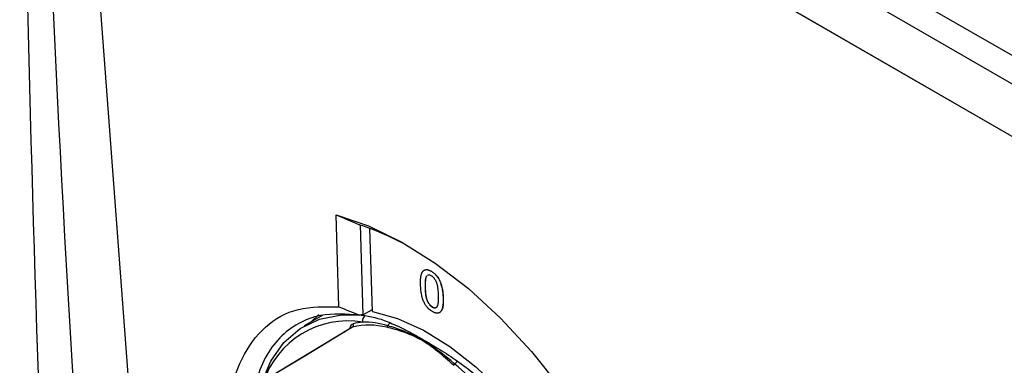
# Model space of a CAD drawing. Header units: millimetres. Extents: x -117 to 444, y -157 to 472.
# Tile 132 of 160: x 290 to 319, y 334 to 344. Entities that reach past the tile are written whole.
import ezdxf

# ---------------------------------------------------------------- set-up
doc = ezdxf.new("R2010")
doc.units = ezdxf.units.MM

msp = doc.modelspace()

# ---------------------------------------------------------------- linework, layer by layer
at = {"color": 7, "linetype": 'Continuous', "lineweight": 25}
for p, q in [((349.237, 326.071), (292.142, 359.032)), ((349.187, 325.241), (291.513, 358.535)), ((291.102, 357.188), (320.384, 340.284)), ((291.102, 357.188), (293.212, 329.049)), ((291.107, 357.19), (349.565, 323.443)), ((299.252, 335.606), (299.166, 338.387)), ((299.895, 338.086), (299.978, 335.371)), ((300.263, 335.466), (300.186, 337.968)), ((301.901, 336.543), (301.905, 336.546)), ((302.037, 336.682), (302.041, 336.684)), ((301.852, 336.191), (301.856, 336.193)), ((302.396, 335.876), (302.399, 335.879)), ((298.747, 335.345), (298.204, 335.032)), ((298.413, 335.153), (298.641, 335.374)), ((299.914, 335.359), (300.041, 335.343)), ((299.978, 335.371), (300.261, 335.525)), ((302.07, 335.603), (302.074, 335.605)), ((299.64, 334.989), (297.326, 333.581)), ((299.664, 334.999), (299.642, 334.986))]:
    msp.add_line(p, q, dxfattribs=at)
at = {"color": 7, "linetype": 'Continuous', "lineweight": 25, "flags": 128}
for points in [[(299.166, 338.387), (300.146, 338.051), (301.149, 337.562), (302.159, 336.927), (303.159, 336.157), (304.133, 335.264), (305.067, 334.262), (305.945, 333.167), (306.753, 331.996), (307.479, 330.769), (308.111, 329.504), (308.639, 328.221), (309.055, 326.942), (309.351, 325.686), (309.524, 324.473), (309.57, 323.323), (309.488, 322.253)], [(296.723, 332.43), (296.732, 332.498), (296.905, 333.288), (297.194, 333.972), (297.59, 334.533), (298.086, 334.959), (298.668, 335.24), (299.325, 335.369), (299.855, 335.365)], [(300.263, 335.466), (301.023, 335.258), (301.809, 334.904), (302.604, 334.412), (303.39, 333.794), (304.149, 333.064), (304.864, 332.237), (305.52, 331.333), (306.1, 330.371), (306.594, 329.374), (306.988, 328.363), (307.275, 327.362), (307.448, 326.392), (307.503, 325.476), (307.44, 324.634)], [(299.664, 334.999), (299.611, 334.967), (298.222, 334.122), (297.351, 333.591)]]:
    msp.add_lwpolyline(points, dxfattribs=at)
at = {"color": 7, "linetype": 'Continuous', "lineweight": 25}
for centre, radius, start, end in [((300.145, 335.197), 0.179, 125.1996, 196.57), ((299.525, 332.493), 2.691, 80.4142, 162.0935), ((299.617, 335.06), 0.0771, 307.3525, 28.1792), ((300.165, 332.839), 2.217, 76.1994, 103.078), ((300.151, 333.237), 1.917, 95.3241, 104.0658), ((300.891, 334.969), 0.177, 118.8388, 157.4665), ((300.649, 335.061), 0.0825, 303.431, 342.8519), ((302.621, 333.987), 0.169, 301.8932, 321.7492), ((303.018, 333.721), 0.31, 126.8627, 148.712)]:
    msp.add_arc(centre, radius, start, end, dxfattribs=at)
msp.add_ellipse((303.442, 329.647), major_axis=(10.398, -0.314), ratio=0.576241, start_param=1.927706, end_param=1.937191, dxfattribs=at)
for points in [[(289.613, 357.781), (289.721, 349.018), (289.928, 340.316), (290.232, 331.677)], [(290.121, 357.353), (290.405, 348.239), (290.841, 339.142), (291.43, 330.061)], [(299.166, 338.387), (299.402, 338.287), (299.636, 338.186), (299.87, 338.083)], [(300.041, 335.343), (300.304, 335.307), (300.555, 335.231), (300.806, 335.124)], [(300.728, 335.037), (300.47, 335.112), (300.218, 335.149), (299.973, 335.146)], [(303.539, 333.113), (303.292, 333.396), (303.027, 333.653), (302.753, 333.882)], [(302.832, 333.969), (303.13, 333.763), (303.418, 333.531), (303.681, 333.268)]]:
    msp.add_open_spline(points, degree=3, dxfattribs=at)
for points, knots in [([(301.185, 337.527), (300.813, 337.709), (300.369, 337.925), (299.939, 338.061), (299.87, 338.083)], [0, 0, 0, 0, 0.839204, 1, 1, 1, 1]), ([(301.716, 336.269), (301.716, 336.286), (301.715, 336.32), (301.715, 336.368), (301.716, 336.413), (301.719, 336.455), (301.723, 336.494), (301.729, 336.529), (301.735, 336.562), (301.743, 336.591), (301.752, 336.618), (301.762, 336.641), (301.774, 336.662), (301.787, 336.68), (301.801, 336.696), (301.816, 336.709), (301.832, 336.718), (301.85, 336.725), (301.869, 336.73), (301.889, 336.731), (301.911, 336.731), (301.934, 336.726), (301.958, 336.719), (301.983, 336.71), (302.01, 336.698), (302.028, 336.687), (302.037, 336.682)], [0, 0, 0, 0, 0.063114, 0.123615, 0.180974, 0.235261, 0.287101, 0.336031, 0.382382, 0.426334, 0.468211, 0.50825, 0.546628, 0.58365, 0.618994, 0.653583, 0.687156, 0.720422, 0.75323, 0.78626, 0.819504, 0.853545, 0.888308, 0.923996, 0.96135, 1, 1, 1, 1]), ([(301.901, 336.543), (301.897, 336.537), (301.887, 336.523), (301.876, 336.494), (301.866, 336.46), (301.859, 336.419), (301.855, 336.372), (301.851, 336.318), (301.851, 336.257), (301.852, 336.213), (301.852, 336.191)], [0, 0, 0, 0, 0.083888, 0.177154, 0.282514, 0.3994, 0.529491, 0.672802, 0.829536, 1, 1, 1, 1]), ([(301.905, 336.546), (301.9, 336.539), (301.89, 336.525), (301.879, 336.497), (301.87, 336.462), (301.863, 336.422), (301.858, 336.374), (301.855, 336.32), (301.854, 336.259), (301.855, 336.216), (301.856, 336.193)], [0, 0, 0, 0, 0.083888, 0.177154, 0.282514, 0.3994, 0.529491, 0.672802, 0.829536, 1, 1, 1, 1]), ([(301.872, 336.731), (301.898, 336.731), (301.95, 336.732), (302.01, 336.7), (302.041, 336.684)], [0, 0, 0, 0, 0.497172, 1, 1, 1, 1]), ([(302.04, 336.544), (302.025, 336.552), (301.994, 336.567), (301.955, 336.573), (301.937, 336.562), (301.93, 336.557)], [0, 0, 0, 0, 0.372712, 0.745135, 1, 1, 1, 1]), ([(302.037, 336.682), (302.051, 336.674), (302.078, 336.658), (302.117, 336.628), (302.154, 336.594), (302.189, 336.557), (302.222, 336.518), (302.251, 336.475), (302.276, 336.431), (302.298, 336.384), (302.317, 336.335), (302.334, 336.283), (302.35, 336.228), (302.362, 336.181), (302.37, 336.141), (302.376, 336.109), (302.381, 336.074), (302.385, 336.038), (302.389, 336), (302.392, 335.961), (302.394, 335.919), (302.395, 335.891), (302.396, 335.876)], [0, 0, 0, 0, 0.056724, 0.111437, 0.164368, 0.216435, 0.267641, 0.31736, 0.367473, 0.41821, 0.471404, 0.527966, 0.588061, 0.652134, 0.686345, 0.723264, 0.76261, 0.804739, 0.84943, 0.896711, 0.94689, 1, 1, 1, 1]), ([(302.26, 335.955), (302.259, 335.978), (302.258, 336.022), (302.253, 336.085), (302.247, 336.144), (302.239, 336.198), (302.23, 336.247), (302.219, 336.291), (302.207, 336.33), (302.192, 336.365), (302.176, 336.395), (302.16, 336.424), (302.142, 336.45), (302.124, 336.473), (302.104, 336.495), (302.084, 336.514), (302.062, 336.531), (302.047, 336.54), (302.04, 336.544)], [0, 0, 0, 0, 0.115629, 0.221541, 0.317048, 0.403151, 0.480181, 0.547649, 0.607036, 0.658652, 0.705723, 0.749804, 0.792587, 0.833874, 0.874768, 0.915223, 0.956881, 1, 1, 1, 1]), ([(302.041, 336.684), (302.054, 336.676), (302.081, 336.66), (302.12, 336.63), (302.158, 336.596), (302.193, 336.559), (302.225, 336.52), (302.254, 336.478), (302.28, 336.433), (302.301, 336.386), (302.321, 336.337), (302.338, 336.285), (302.354, 336.231), (302.365, 336.183), (302.374, 336.143), (302.38, 336.111), (302.385, 336.076), (302.389, 336.041), (302.392, 336.003), (302.396, 335.963), (302.398, 335.921), (302.399, 335.893), (302.399, 335.879)], [0, 0, 0, 0, 0.056724, 0.111437, 0.164368, 0.216435, 0.267641, 0.31736, 0.367473, 0.41821, 0.471404, 0.527966, 0.588061, 0.652134, 0.686345, 0.723264, 0.76261, 0.804739, 0.84943, 0.896711, 0.94689, 1, 1, 1, 1]), ([(301.834, 335.717), (301.825, 335.735), (301.807, 335.774), (301.785, 335.834), (301.766, 335.897), (301.75, 335.965), (301.737, 336.036), (301.726, 336.111), (301.719, 336.189), (301.717, 336.242), (301.716, 336.269)], [0, 0, 0, 0, 0.097421, 0.200886, 0.311172, 0.429798, 0.55774, 0.694715, 0.84213, 1, 1, 1, 1]), ([(301.852, 336.191), (301.853, 336.168), (301.854, 336.123), (301.859, 336.058), (301.866, 335.999), (301.873, 335.944), (301.883, 335.895), (301.894, 335.851), (301.907, 335.812), (301.922, 335.777), (301.938, 335.747), (301.954, 335.72), (301.972, 335.694), (301.99, 335.671), (302.009, 335.65), (302.029, 335.632), (302.049, 335.616), (302.063, 335.607), (302.07, 335.603)], [0, 0, 0, 0, 0.1184055, 0.2266543, 0.3240923, 0.4117048, 0.4890259, 0.5569094, 0.6162333, 0.6673493, 0.7135124, 0.7576965, 0.7994925, 0.8399761, 0.8798857, 0.9191487, 0.9592274, 1, 1, 1, 1]), ([(301.856, 336.193), (301.856, 336.17), (301.858, 336.125), (301.863, 336.061), (301.869, 336.001), (301.877, 335.947), (301.886, 335.897), (301.898, 335.853), (301.91, 335.814), (301.925, 335.78), (301.941, 335.749), (301.958, 335.722), (301.975, 335.696), (301.994, 335.673), (302.013, 335.652), (302.032, 335.634), (302.053, 335.618), (302.067, 335.609), (302.074, 335.605)], [0, 0, 0, 0, 0.1184055, 0.2266543, 0.3240923, 0.4117048, 0.4890259, 0.5569094, 0.6162333, 0.6673493, 0.7135124, 0.7576965, 0.7994925, 0.8399761, 0.8798857, 0.9191487, 0.9592274, 1, 1, 1, 1]), ([(302.07, 335.603), (302.077, 335.599), (302.091, 335.592), (302.112, 335.584), (302.131, 335.58), (302.149, 335.579), (302.167, 335.582), (302.183, 335.587), (302.199, 335.596), (302.214, 335.609), (302.227, 335.627), (302.238, 335.653), (302.247, 335.685), (302.253, 335.725), (302.258, 335.772), (302.261, 335.827), (302.262, 335.888), (302.261, 335.932), (302.26, 335.955)], [0, 0, 0, 0, 0.040782, 0.08087, 0.120268, 0.160187, 0.20046, 0.242265, 0.286459, 0.332952, 0.384431, 0.443389, 0.511681, 0.58902, 0.676245, 0.773705, 0.881568, 1, 1, 1, 1]), ([(302.075, 335.464), (302.062, 335.472), (302.038, 335.486), (302.003, 335.512), (301.97, 335.54), (301.939, 335.57), (301.91, 335.603), (301.883, 335.639), (301.857, 335.677), (301.842, 335.703), (301.834, 335.717)], [0, 0, 0, 0, 0.137903, 0.268873, 0.395178, 0.517089, 0.636743, 0.756222, 0.876628, 1, 1, 1, 1]), ([(302.396, 335.876), (302.396, 335.859), (302.397, 335.826), (302.397, 335.778), (302.395, 335.734), (302.393, 335.692), (302.388, 335.653), (302.383, 335.618), (302.377, 335.585), (302.369, 335.556), (302.36, 335.529), (302.35, 335.505), (302.339, 335.484), (302.326, 335.466), (302.312, 335.451), (302.297, 335.438), (302.28, 335.428), (302.262, 335.421), (302.244, 335.416), (302.223, 335.415), (302.202, 335.416), (302.179, 335.42), (302.155, 335.427), (302.129, 335.436), (302.102, 335.449), (302.084, 335.459), (302.075, 335.464)], [0, 0, 0, 0, 0.062874, 0.122837, 0.179657, 0.23396, 0.285595, 0.334513, 0.380905, 0.424895, 0.466529, 0.506488, 0.545032, 0.581831, 0.617448, 0.652067, 0.68588, 0.719175, 0.752182, 0.78524, 0.818656, 0.852548, 0.887626, 0.923635, 0.961022, 1, 1, 1, 1]), ([(302.399, 335.879), (302.403, 335.739), (302.406, 335.575), (302.336, 335.483), (302.325, 335.47)], [0, 0, 0, 0, 0.8537, 1, 1, 1, 1]), ([(295.956, 331.896), (295.948, 332.179), (295.925, 333.005), (296.283, 334.095), (296.983, 335.062), (297.985, 335.625), (298.829, 335.612), (299.252, 335.606)], [0, 0, 0, 0, 0.115494, 0.336665, 0.557809, 0.778921, 1, 1, 1, 1]), ([(299.885, 335.353), (299.474, 335.384), (298.793, 335.433), (298.007, 335.125), (297.443, 334.698), (297.004, 334.093), (296.716, 333.329), (296.578, 332.706), (296.582, 332.321), (296.582, 332.269)], [0, 0, 0, 0, 0.228173, 0.377865, 0.527557, 0.677305, 0.827052, 0.976787, 1, 1, 1, 1]), ([(299.252, 335.606), (299.358, 335.564), (299.57, 335.481), (299.781, 335.396), (299.885, 335.353)], [0, 0, 0, 0, 0.50417, 1, 1, 1, 1]), ([(302.074, 335.605), (302.096, 335.593), (302.124, 335.579), (302.146, 335.584), (302.15, 335.585)], [0, 0, 0, 0, 0.794645, 1, 1, 1, 1]), ([(299.592, 334.96), (299.593, 334.975), (299.597, 335.018), (299.627, 335.071), (299.665, 335.088), (299.685, 335.097)], [0, 0, 0, 0, 0.207635, 0.603818, 1, 1, 1, 1]), ([(300.806, 335.124), (300.958, 335.059), (301.116, 334.986), (301.437, 334.822), (301.6, 334.731), (301.94, 334.536), (302.117, 334.434), (302.473, 334.213), (302.651, 334.094), (302.832, 333.969)], [0, 0, 0, 0, 0.25, 0.25, 0.5, 0.5, 0.75, 0.75, 1, 1, 1, 1]), ([(302.71, 333.843), (302.546, 333.993), (302.386, 334.135), (302.063, 334.393), (301.902, 334.51), (301.561, 334.704), (301.382, 334.781), (301.031, 334.907), (300.858, 334.956), (300.694, 334.992)], [0, 0, 0, 0, 0.25, 0.25, 0.5, 0.5, 0.75, 0.75, 1, 1, 1, 1]), ([(302.753, 333.882), (302.413, 334.166), (302.085, 334.421), (301.573, 334.713), (301.399, 334.795), (301.056, 334.934), (300.888, 334.991), (300.728, 335.037)], [0, 0, 0, 0, 0.5, 0.5, 0.75, 0.75, 1, 1, 1, 1])]:
    msp.add_open_spline(points, degree=3, knots=knots, dxfattribs=at)

doc.saveas('drawing.dxf')
